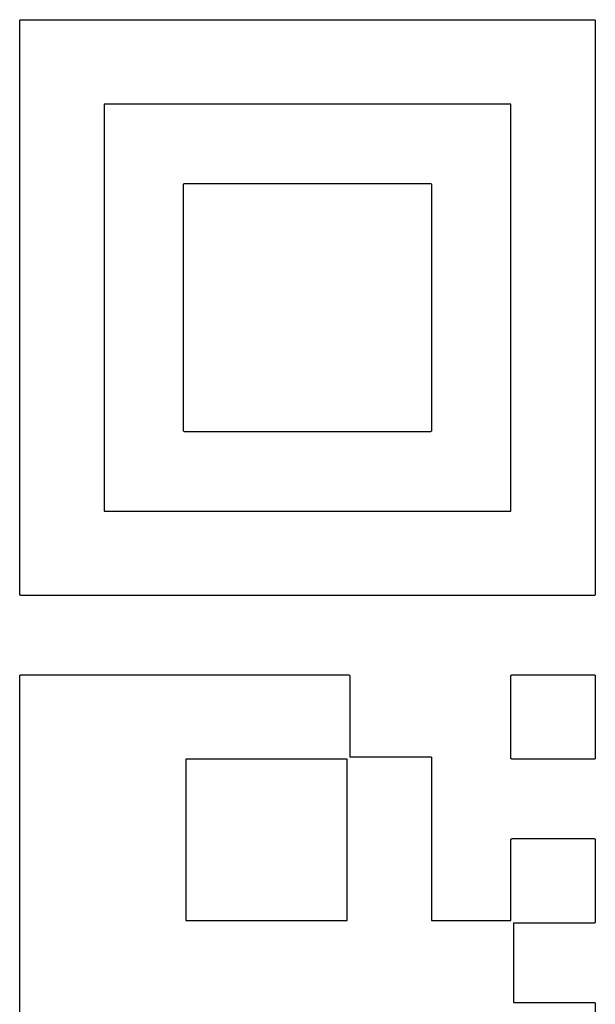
# Model space of a CAD drawing. Extents: x 0.02 to 3.89, y 0.07 to 3.88.
# Tile 8 of 172: x 0.29 to 0.38, y 0.51 to 0.66. Entities that reach past the tile are written whole.
import ezdxf

# ---------------------------------------------------------------- set-up
doc = ezdxf.new("R2010")
doc.units = 0
doc.header["$MEASUREMENT"] = 0
doc.layers.add('BLACK', color=7, linetype='CONTINUOUS')

msp = doc.modelspace()

# ---------------------------------------------------------------- linework, layer by layer
at = {"layer": 'BLACK', "linetype": 'CONTINUOUS'}
for p, q in [((0.288553, 0.656253), (0.288555, 0.656273)), ((0.288553, 0.56875), (0.288553, 0.656253)), ((0.288555, 0.656273), (0.288557, 0.65629)), ((0.288557, 0.656291), (0.288564, 0.656311)), ((0.288557, 0.65629), (0.288557, 0.656291)), ((0.288557, 0.65629), (0.288557, 0.65629)), ((0.288564, 0.656311), (0.288569, 0.656326)), ((0.288569, 0.656328), (0.288579, 0.656347)), ((0.288569, 0.656327), (0.288569, 0.656328)), ((0.288569, 0.656326), (0.288569, 0.656327)), ((0.288579, 0.656347), (0.288587, 0.65636)), ((0.288587, 0.65636), (0.288587, 0.656361)), ((0.288587, 0.656361), (0.288588, 0.656361)), ((0.288588, 0.656361), (0.2886, 0.656376)), ((0.2886, 0.656376), (0.288611, 0.65639)), ((0.288611, 0.65639), (0.288612, 0.65639)), ((0.288612, 0.656391), (0.288625, 0.656401)), ((0.288612, 0.65639), (0.288612, 0.656391)), ((0.288625, 0.656401), (0.288641, 0.656414)), ((0.288641, 0.656414), (0.288642, 0.656414)), ((0.288642, 0.656415), (0.28866, 0.656424)), ((0.288642, 0.656414), (0.288642, 0.656415)), ((0.28866, 0.656424), (0.288675, 0.656432)), ((0.288675, 0.656432), (0.288676, 0.656432)), ((0.288676, 0.656433), (0.288692, 0.656437)), ((0.288676, 0.656432), (0.288676, 0.656433)), ((0.288692, 0.656437), (0.288712, 0.656443)), ((0.288712, 0.656443), (0.288713, 0.656443)), ((0.288713, 0.656443), (0.28873, 0.656445)), ((0.288713, 0.656443), (0.288713, 0.656443)), ((0.28873, 0.656445), (0.28875, 0.656447)), ((0.28875, 0.656447), (0.376253, 0.656447)), ((0.376253, 0.656447), (0.376273, 0.656445)), ((0.376273, 0.656445), (0.37629, 0.656443)), ((0.37629, 0.656443), (0.37629, 0.656443)), ((0.37629, 0.656443), (0.376291, 0.656443)), ((0.376291, 0.656443), (0.376311, 0.656436)), ((0.376311, 0.656436), (0.376326, 0.656431)), ((0.376326, 0.656431), (0.376327, 0.656431)), ((0.376327, 0.656431), (0.376328, 0.656431)), ((0.376328, 0.656431), (0.376347, 0.656421)), ((0.376347, 0.656421), (0.37636, 0.656413)), ((0.37636, 0.656413), (0.376361, 0.656413)), ((0.376361, 0.656413), (0.376361, 0.656412)), ((0.376361, 0.656412), (0.376376, 0.6564)), ((0.376376, 0.6564), (0.37639, 0.656389)), ((0.37639, 0.656389), (0.37639, 0.656388)), ((0.37639, 0.656388), (0.376391, 0.656388)), ((0.376391, 0.656388), (0.376401, 0.656375)), ((0.376401, 0.656375), (0.376414, 0.656359)), ((0.376414, 0.656359), (0.376414, 0.656358)), ((0.376414, 0.656358), (0.376415, 0.656358)), ((0.376415, 0.656358), (0.376423, 0.656342)), ((0.376423, 0.656342), (0.376432, 0.656325)), ((0.376432, 0.656325), (0.376432, 0.656324)), ((0.376432, 0.656324), (0.376433, 0.656324)), ((0.376433, 0.656324), (0.376437, 0.656308)), ((0.376437, 0.656308), (0.376443, 0.656288)), ((0.376443, 0.656288), (0.376443, 0.656287)), ((0.376443, 0.656287), (0.376443, 0.656287)), ((0.376443, 0.656287), (0.376445, 0.65627)), ((0.376445, 0.65627), (0.376447, 0.65625)), ((0.376447, 0.65625), (0.376447, 0.568747)), ((0.301447, 0.643553), (0.301447, 0.581447)), ((0.363553, 0.643553), (0.301447, 0.643553)), ((0.363553, 0.581447), (0.363553, 0.643553)), ((0.313553, 0.631253), (0.313555, 0.631273)), ((0.313553, 0.59375), (0.313553, 0.631253)), ((0.313555, 0.631273), (0.313557, 0.63129)), ((0.313557, 0.631291), (0.313564, 0.631311)), ((0.313557, 0.63129), (0.313557, 0.631291)), ((0.313557, 0.63129), (0.313557, 0.63129)), ((0.313564, 0.631311), (0.313569, 0.631326)), ((0.313569, 0.631328), (0.313579, 0.631347)), ((0.313569, 0.631327), (0.313569, 0.631328)), ((0.313569, 0.631326), (0.313569, 0.631327)), ((0.313579, 0.631347), (0.313587, 0.63136)), ((0.313587, 0.63136), (0.313587, 0.631361)), ((0.313587, 0.631361), (0.313588, 0.631361)), ((0.313588, 0.631361), (0.3136, 0.631376)), ((0.3136, 0.631376), (0.313611, 0.63139)), ((0.313611, 0.63139), (0.313612, 0.63139)), ((0.313612, 0.631391), (0.313625, 0.631401)), ((0.313612, 0.63139), (0.313612, 0.631391)), ((0.313625, 0.631401), (0.313641, 0.631414)), ((0.313641, 0.631414), (0.313642, 0.631414)), ((0.313642, 0.631415), (0.313658, 0.631423)), ((0.313642, 0.631414), (0.313642, 0.631415)), ((0.313658, 0.631423), (0.313675, 0.631432)), ((0.313675, 0.631432), (0.313676, 0.631432)), ((0.313676, 0.631433), (0.313692, 0.631437)), ((0.313676, 0.631432), (0.313676, 0.631433)), ((0.313692, 0.631437), (0.313712, 0.631443)), ((0.313712, 0.631443), (0.313713, 0.631443)), ((0.313713, 0.631443), (0.31373, 0.631445)), ((0.313713, 0.631443), (0.313713, 0.631443)), ((0.31373, 0.631445), (0.31375, 0.631447)), ((0.31375, 0.631447), (0.351253, 0.631447)), ((0.351253, 0.631447), (0.351273, 0.631445)), ((0.351273, 0.631445), (0.35129, 0.631443)), ((0.35129, 0.631443), (0.35129, 0.631443)), ((0.35129, 0.631443), (0.351291, 0.631443)), ((0.351291, 0.631443), (0.351311, 0.631436)), ((0.351311, 0.631436), (0.351326, 0.631431)), ((0.351326, 0.631431), (0.351327, 0.631431)), ((0.351327, 0.631431), (0.351328, 0.631431)), ((0.351328, 0.631431), (0.351347, 0.631421)), ((0.351347, 0.631421), (0.35136, 0.631413)), ((0.35136, 0.631413), (0.351361, 0.631413)), ((0.351361, 0.631413), (0.351361, 0.631412)), ((0.351361, 0.631412), (0.351376, 0.6314)), ((0.351376, 0.6314), (0.35139, 0.631389)), ((0.35139, 0.631389), (0.35139, 0.631388)), ((0.35139, 0.631388), (0.351391, 0.631388)), ((0.351391, 0.631388), (0.351401, 0.631375)), ((0.351401, 0.631375), (0.351414, 0.631359)), ((0.351414, 0.631359), (0.351414, 0.631358)), ((0.351414, 0.631358), (0.351415, 0.631358)), ((0.351415, 0.631358), (0.351423, 0.631342)), ((0.351423, 0.631342), (0.351432, 0.631325)), ((0.351432, 0.631325), (0.351432, 0.631324)), ((0.351432, 0.631324), (0.351433, 0.631324)), ((0.351433, 0.631324), (0.351437, 0.631308)), ((0.351437, 0.631308), (0.351443, 0.631288)), ((0.351443, 0.631288), (0.351443, 0.631287)), ((0.351443, 0.631287), (0.351443, 0.631287)), ((0.351443, 0.631287), (0.351445, 0.63127)), ((0.351445, 0.63127), (0.351447, 0.63125)), ((0.351447, 0.63125), (0.351447, 0.593747)), ((0.313555, 0.593732), (0.313553, 0.59375)), ((0.313557, 0.593713), (0.313555, 0.593732)), ((0.313557, 0.593712), (0.313557, 0.593713)), ((0.313557, 0.593713), (0.313557, 0.593713)), ((0.313563, 0.593692), (0.313557, 0.593712)), ((0.313567, 0.593676), (0.313563, 0.593692)), ((0.313568, 0.593676), (0.313567, 0.593676)), ((0.313568, 0.593675), (0.313568, 0.593676)), ((0.313577, 0.593658), (0.313568, 0.593675)), ((0.351431, 0.593672), (0.351421, 0.593653)), ((0.351436, 0.593689), (0.351431, 0.593674)), ((0.351431, 0.593674), (0.351431, 0.593673)), ((0.351431, 0.593673), (0.351431, 0.593672)), ((0.351443, 0.593709), (0.351436, 0.593689)), ((0.351445, 0.593727), (0.351443, 0.59371)), ((0.351443, 0.59371), (0.351443, 0.59371)), ((0.351443, 0.59371), (0.351443, 0.593709)), ((0.351447, 0.593747), (0.351445, 0.593727)), ((0.313585, 0.593642), (0.313577, 0.593658)), ((0.313586, 0.593642), (0.313585, 0.593642)), ((0.313586, 0.593641), (0.313586, 0.593642)), ((0.313599, 0.593625), (0.313586, 0.593641)), ((0.313609, 0.593612), (0.313599, 0.593625)), ((0.31361, 0.593612), (0.313609, 0.593612)), ((0.31361, 0.593611), (0.31361, 0.593612)), ((0.313624, 0.5936), (0.31361, 0.593611)), ((0.313639, 0.593588), (0.313624, 0.5936)), ((0.313639, 0.593587), (0.313639, 0.593588)), ((0.31364, 0.593587), (0.313639, 0.593587)), ((0.313653, 0.593579), (0.31364, 0.593587)), ((0.313672, 0.593569), (0.313653, 0.593579)), ((0.313673, 0.593569), (0.313672, 0.593569)), ((0.313674, 0.593569), (0.313673, 0.593569)), ((0.313689, 0.593564), (0.313674, 0.593569)), ((0.313709, 0.593557), (0.313689, 0.593564)), ((0.31371, 0.593557), (0.313709, 0.593557)), ((0.313727, 0.593555), (0.31371, 0.593557)), ((0.31371, 0.593557), (0.31371, 0.593557)), ((0.313747, 0.593553), (0.313727, 0.593555)), ((0.35125, 0.593553), (0.313747, 0.593553)), ((0.35127, 0.593555), (0.35125, 0.593553)), ((0.351287, 0.593557), (0.35127, 0.593555)), ((0.351288, 0.593557), (0.351287, 0.593557)), ((0.351287, 0.593557), (0.351287, 0.593557)), ((0.351308, 0.593563), (0.351288, 0.593557)), ((0.351324, 0.593567), (0.351308, 0.593563)), ((0.351325, 0.593568), (0.351324, 0.593568)), ((0.351324, 0.593568), (0.351324, 0.593567)), ((0.351342, 0.593577), (0.351325, 0.593568)), ((0.351358, 0.593585), (0.351342, 0.593577)), ((0.351359, 0.593586), (0.351358, 0.593586)), ((0.351358, 0.593586), (0.351358, 0.593585)), ((0.351375, 0.593599), (0.351359, 0.593586)), ((0.351388, 0.593609), (0.351375, 0.593599)), ((0.351389, 0.59361), (0.351388, 0.59361)), ((0.351388, 0.59361), (0.351388, 0.593609)), ((0.3514, 0.593624), (0.351389, 0.59361)), ((0.351412, 0.593639), (0.3514, 0.593624)), ((0.351413, 0.593639), (0.351412, 0.593639)), ((0.351421, 0.593653), (0.351413, 0.59364)), ((0.351413, 0.59364), (0.351413, 0.593639)), ((0.301447, 0.581447), (0.363553, 0.581447)), ((0.288555, 0.568732), (0.288553, 0.56875)), ((0.288557, 0.568713), (0.288555, 0.568732)), ((0.288557, 0.568712), (0.288557, 0.568713)), ((0.288557, 0.568713), (0.288557, 0.568713)), ((0.288563, 0.568692), (0.288557, 0.568712)), ((0.288567, 0.568676), (0.288563, 0.568692)), ((0.288568, 0.568676), (0.288567, 0.568676)), ((0.288568, 0.568675), (0.288568, 0.568676)), ((0.288577, 0.568658), (0.288568, 0.568675)), ((0.288585, 0.568642), (0.288577, 0.568658)), ((0.288586, 0.568642), (0.288585, 0.568642)), ((0.288586, 0.568641), (0.288586, 0.568642)), ((0.288599, 0.568625), (0.288586, 0.568641)), ((0.288609, 0.568612), (0.288599, 0.568625)), ((0.28861, 0.568612), (0.288609, 0.568612)), ((0.28861, 0.568611), (0.28861, 0.568612)), ((0.288624, 0.5686), (0.28861, 0.568611)), ((0.288639, 0.568588), (0.288624, 0.5686)), ((0.288639, 0.568587), (0.288639, 0.568588)), ((0.28864, 0.568587), (0.288639, 0.568587)), ((0.288653, 0.568579), (0.28864, 0.568587)), ((0.288672, 0.568569), (0.288653, 0.568579)), ((0.288673, 0.568569), (0.288672, 0.568569)), ((0.288674, 0.568569), (0.288673, 0.568569)), ((0.288689, 0.568564), (0.288674, 0.568569)), ((0.288709, 0.568557), (0.288689, 0.568564)), ((0.28871, 0.568557), (0.288709, 0.568557)), ((0.288727, 0.568555), (0.28871, 0.568557)), ((0.28871, 0.568557), (0.28871, 0.568557)), ((0.288747, 0.568553), (0.288727, 0.568555)), ((0.37625, 0.568553), (0.288747, 0.568553)), ((0.37627, 0.568555), (0.37625, 0.568553)), ((0.376287, 0.568557), (0.37627, 0.568555)), ((0.376288, 0.568557), (0.376287, 0.568557)), ((0.376287, 0.568557), (0.376287, 0.568557)), ((0.376308, 0.568563), (0.376288, 0.568557)), ((0.376324, 0.568567), (0.376308, 0.568563)), ((0.376325, 0.568568), (0.376324, 0.568568)), ((0.376324, 0.568568), (0.376324, 0.568567)), ((0.376342, 0.568577), (0.376325, 0.568568)), ((0.376358, 0.568585), (0.376342, 0.568577)), ((0.376359, 0.568586), (0.376358, 0.568586)), ((0.376358, 0.568586), (0.376358, 0.568585)), ((0.376375, 0.568599), (0.376359, 0.568586)), ((0.376388, 0.568609), (0.376375, 0.568599)), ((0.376389, 0.56861), (0.376388, 0.56861)), ((0.376388, 0.56861), (0.376388, 0.568609)), ((0.3764, 0.568624), (0.376389, 0.56861)), ((0.376412, 0.568639), (0.3764, 0.568624)), ((0.376413, 0.568639), (0.376412, 0.568639)), ((0.376421, 0.568653), (0.376413, 0.56864)), ((0.376413, 0.56864), (0.376413, 0.568639)), ((0.376431, 0.568672), (0.376421, 0.568653)), ((0.376436, 0.568689), (0.376431, 0.568674)), ((0.376431, 0.568674), (0.376431, 0.568673)), ((0.376431, 0.568673), (0.376431, 0.568672)), ((0.376443, 0.568709), (0.376436, 0.568689)), ((0.376445, 0.568732), (0.376443, 0.56871)), ((0.376443, 0.56871), (0.376443, 0.56871)), ((0.376443, 0.56871), (0.376443, 0.568709)), ((0.376447, 0.568747), (0.376445, 0.568732)), ((0.288553, 0.556253), (0.288555, 0.556273)), ((0.288553, 0.49375), (0.288553, 0.556253)), ((0.288555, 0.556273), (0.288557, 0.55629)), ((0.288557, 0.556291), (0.288564, 0.556311)), ((0.288557, 0.55629), (0.288557, 0.556291)), ((0.288557, 0.55629), (0.288557, 0.55629)), ((0.288564, 0.556311), (0.288569, 0.556326)), ((0.288569, 0.556328), (0.288579, 0.556347)), ((0.288569, 0.556327), (0.288569, 0.556328)), ((0.288569, 0.556326), (0.288569, 0.556327)), ((0.288579, 0.556347), (0.288587, 0.55636)), ((0.288587, 0.55636), (0.288587, 0.556361)), ((0.288587, 0.556361), (0.288588, 0.556361)), ((0.288588, 0.556361), (0.2886, 0.556376)), ((0.2886, 0.556376), (0.288611, 0.55639)), ((0.288611, 0.55639), (0.288612, 0.55639)), ((0.288612, 0.556391), (0.288625, 0.556401)), ((0.288612, 0.55639), (0.288612, 0.556391)), ((0.288625, 0.556401), (0.288641, 0.556414)), ((0.288641, 0.556414), (0.288642, 0.556414)), ((0.288642, 0.556415), (0.288658, 0.556423)), ((0.288642, 0.556414), (0.288642, 0.556415)), ((0.288658, 0.556423), (0.288675, 0.556432)), ((0.288675, 0.556432), (0.288676, 0.556432)), ((0.288676, 0.556433), (0.288692, 0.556437)), ((0.288676, 0.556432), (0.288676, 0.556433)), ((0.288692, 0.556437), (0.288712, 0.556443)), ((0.288712, 0.556443), (0.288713, 0.556443)), ((0.288713, 0.556443), (0.28873, 0.556445)), ((0.288713, 0.556443), (0.288713, 0.556443)), ((0.28873, 0.556445), (0.28875, 0.556447)), ((0.28875, 0.556447), (0.338753, 0.556447)), ((0.338753, 0.556447), (0.338773, 0.556445)), ((0.338773, 0.556445), (0.33879, 0.556443)), ((0.33879, 0.556443), (0.33879, 0.556443)), ((0.33879, 0.556443), (0.338791, 0.556443)), ((0.338791, 0.556443), (0.338811, 0.556436)), ((0.338811, 0.556436), (0.338826, 0.556431)), ((0.338826, 0.556431), (0.338827, 0.556431)), ((0.338827, 0.556431), (0.338828, 0.556431)), ((0.338828, 0.556431), (0.338847, 0.556421)), ((0.338847, 0.556421), (0.33886, 0.556413)), ((0.33886, 0.556413), (0.338861, 0.556413)), ((0.338861, 0.556413), (0.338861, 0.556412)), ((0.338861, 0.556412), (0.338876, 0.5564)), ((0.338876, 0.5564), (0.33889, 0.556389)), ((0.33889, 0.556389), (0.33889, 0.556388)), ((0.33889, 0.556388), (0.338891, 0.556388)), ((0.338891, 0.556388), (0.338901, 0.556375)), ((0.338901, 0.556375), (0.338914, 0.556359)), ((0.338914, 0.556359), (0.338914, 0.556358)), ((0.338914, 0.556358), (0.338915, 0.556358)), ((0.338915, 0.556358), (0.338923, 0.556342)), ((0.338923, 0.556342), (0.338932, 0.556325)), ((0.338932, 0.556325), (0.338932, 0.556324)), ((0.338932, 0.556324), (0.338933, 0.556324)), ((0.338933, 0.556324), (0.338937, 0.556308)), ((0.338937, 0.556308), (0.338943, 0.556288)), ((0.338943, 0.556288), (0.338943, 0.556287)), ((0.338943, 0.556287), (0.338943, 0.556287)), ((0.338943, 0.556287), (0.338945, 0.55627)), ((0.338945, 0.55627), (0.338947, 0.55625)), ((0.338947, 0.55625), (0.338947, 0.543947)), ((0.363553, 0.556253), (0.363555, 0.556273)), ((0.363553, 0.54375), (0.363553, 0.556253)), ((0.363555, 0.556273), (0.363557, 0.55629)), ((0.363557, 0.556291), (0.363564, 0.556311)), ((0.363557, 0.55629), (0.363557, 0.556291)), ((0.363557, 0.55629), (0.363557, 0.55629)), ((0.363564, 0.556311), (0.363569, 0.556326)), ((0.363569, 0.556328), (0.363579, 0.556347)), ((0.363569, 0.556327), (0.363569, 0.556328)), ((0.363569, 0.556326), (0.363569, 0.556327)), ((0.363579, 0.556347), (0.363587, 0.55636)), ((0.363587, 0.55636), (0.363587, 0.556361)), ((0.363587, 0.556361), (0.363588, 0.556361)), ((0.363588, 0.556361), (0.3636, 0.556376)), ((0.3636, 0.556376), (0.363611, 0.55639)), ((0.363611, 0.55639), (0.363612, 0.55639)), ((0.363612, 0.556391), (0.363625, 0.556401)), ((0.363612, 0.55639), (0.363612, 0.556391)), ((0.363625, 0.556401), (0.363641, 0.556414)), ((0.363641, 0.556414), (0.363642, 0.556414)), ((0.363642, 0.556415), (0.363658, 0.556423)), ((0.363642, 0.556414), (0.363642, 0.556415)), ((0.363658, 0.556423), (0.363675, 0.556432)), ((0.363675, 0.556432), (0.363676, 0.556432)), ((0.363676, 0.556433), (0.363692, 0.556437)), ((0.363676, 0.556432), (0.363676, 0.556433)), ((0.363692, 0.556437), (0.363712, 0.556443)), ((0.363712, 0.556443), (0.363713, 0.556443)), ((0.363713, 0.556443), (0.36373, 0.556445)), ((0.363713, 0.556443), (0.363713, 0.556443)), ((0.36373, 0.556445), (0.36375, 0.556447)), ((0.36375, 0.556447), (0.376253, 0.556447)), ((0.376253, 0.556447), (0.376273, 0.556445)), ((0.376273, 0.556445), (0.37629, 0.556443)), ((0.37629, 0.556443), (0.37629, 0.556443)), ((0.37629, 0.556443), (0.376291, 0.556443)), ((0.376291, 0.556443), (0.376311, 0.556436)), ((0.376311, 0.556436), (0.376326, 0.556431)), ((0.376326, 0.556431), (0.376327, 0.556431)), ((0.376327, 0.556431), (0.376328, 0.556431)), ((0.376328, 0.556431), (0.376347, 0.556421)), ((0.376347, 0.556421), (0.37636, 0.556413)), ((0.37636, 0.556413), (0.376361, 0.556413)), ((0.376361, 0.556413), (0.376361, 0.556412)), ((0.376361, 0.556412), (0.376376, 0.5564)), ((0.376376, 0.5564), (0.37639, 0.556389)), ((0.37639, 0.556389), (0.37639, 0.556388)), ((0.37639, 0.556388), (0.376391, 0.556388)), ((0.376391, 0.556388), (0.376401, 0.556375)), ((0.376401, 0.556375), (0.376414, 0.556359)), ((0.376414, 0.556359), (0.376414, 0.556358)), ((0.376414, 0.556358), (0.376415, 0.556358)), ((0.376415, 0.556358), (0.376423, 0.556342)), ((0.376423, 0.556342), (0.376432, 0.556325)), ((0.376432, 0.556325), (0.376432, 0.556324)), ((0.376432, 0.556324), (0.376433, 0.556324)), ((0.376433, 0.556324), (0.376437, 0.556308)), ((0.376437, 0.556308), (0.376443, 0.556288)), ((0.376443, 0.556288), (0.376443, 0.556287)), ((0.376443, 0.556287), (0.376443, 0.556287)), ((0.376443, 0.556287), (0.376445, 0.55627)), ((0.376445, 0.55627), (0.376447, 0.55625)), ((0.376447, 0.55625), (0.376447, 0.543747)), ((0.313947, 0.543553), (0.313947, 0.518947)), ((0.338553, 0.543553), (0.313947, 0.543553)), ((0.338553, 0.518947), (0.338553, 0.543553)), ((0.338947, 0.543947), (0.351253, 0.543947)), ((0.351253, 0.543947), (0.351273, 0.543945)), ((0.351273, 0.543945), (0.35129, 0.543943)), ((0.35129, 0.543943), (0.35129, 0.543943)), ((0.35129, 0.543943), (0.351291, 0.543943)), ((0.351291, 0.543943), (0.351311, 0.543936)), ((0.351311, 0.543936), (0.351326, 0.543931)), ((0.351326, 0.543931), (0.351327, 0.543931)), ((0.351327, 0.543931), (0.351328, 0.543931)), ((0.351328, 0.543931), (0.351347, 0.543921)), ((0.351347, 0.543921), (0.35136, 0.543913)), ((0.35136, 0.543913), (0.351361, 0.543913)), ((0.351361, 0.543913), (0.351361, 0.543912)), ((0.351361, 0.543912), (0.351376, 0.5439)), ((0.351376, 0.5439), (0.35139, 0.543889)), ((0.35139, 0.543889), (0.35139, 0.543888)), ((0.35139, 0.543888), (0.351391, 0.543888)), ((0.351391, 0.543888), (0.351401, 0.543875)), ((0.351401, 0.543875), (0.351414, 0.543859)), ((0.351414, 0.543859), (0.351414, 0.543858)), ((0.351414, 0.543858), (0.351415, 0.543858)), ((0.351415, 0.543858), (0.351423, 0.543842)), ((0.351423, 0.543842), (0.351432, 0.543825)), ((0.351432, 0.543825), (0.351432, 0.543824)), ((0.351432, 0.543824), (0.351433, 0.543824)), ((0.351433, 0.543824), (0.351437, 0.543808)), ((0.351437, 0.543808), (0.351443, 0.543788)), ((0.351443, 0.543788), (0.351443, 0.543787)), ((0.351443, 0.543787), (0.351443, 0.543787)), ((0.351443, 0.543787), (0.351445, 0.54377)), ((0.351445, 0.54377), (0.351447, 0.54375)), ((0.351447, 0.54375), (0.351447, 0.518947)), ((0.363555, 0.54373), (0.363553, 0.54375)), ((0.363557, 0.543713), (0.363555, 0.54373)), ((0.363557, 0.543712), (0.363557, 0.543713)), ((0.363557, 0.543713), (0.363557, 0.543713)), ((0.363563, 0.543692), (0.363557, 0.543712)), ((0.363567, 0.543676), (0.363563, 0.543692)), ((0.363568, 0.543676), (0.363567, 0.543676)), ((0.363568, 0.543675), (0.363568, 0.543676)), ((0.363577, 0.543658), (0.363568, 0.543675)), ((0.363585, 0.543642), (0.363577, 0.543658)), ((0.363586, 0.543642), (0.363585, 0.543642)), ((0.363586, 0.543641), (0.363586, 0.543642)), ((0.363599, 0.543625), (0.363586, 0.543641)), ((0.363609, 0.543612), (0.363599, 0.543625)), ((0.36361, 0.543612), (0.363609, 0.543612)), ((0.36361, 0.543611), (0.36361, 0.543612)), ((0.363624, 0.5436), (0.36361, 0.543611)), ((0.363639, 0.543588), (0.363624, 0.5436)), ((0.363639, 0.543587), (0.363639, 0.543588)), ((0.36364, 0.543587), (0.363639, 0.543587)), ((0.363653, 0.543579), (0.36364, 0.543587)), ((0.363672, 0.543569), (0.363653, 0.543579)), ((0.363673, 0.543569), (0.363672, 0.543569)), ((0.363674, 0.543569), (0.363673, 0.543569)), ((0.363689, 0.543564), (0.363674, 0.543569)), ((0.363709, 0.543557), (0.363689, 0.543564)), ((0.36371, 0.543557), (0.363709, 0.543557)), ((0.363727, 0.543555), (0.36371, 0.543557)), ((0.36371, 0.543557), (0.36371, 0.543557)), ((0.363747, 0.543553), (0.363727, 0.543555)), ((0.37625, 0.543553), (0.363747, 0.543553)), ((0.37627, 0.543555), (0.37625, 0.543553)), ((0.376287, 0.543557), (0.37627, 0.543555)), ((0.376288, 0.543557), (0.376287, 0.543557)), ((0.376287, 0.543557), (0.376287, 0.543557)), ((0.376308, 0.543563), (0.376288, 0.543557)), ((0.376324, 0.543567), (0.376308, 0.543563)), ((0.376325, 0.543568), (0.376324, 0.543568)), ((0.376324, 0.543568), (0.376324, 0.543567)), ((0.376342, 0.543577), (0.376325, 0.543568)), ((0.376358, 0.543585), (0.376342, 0.543577)), ((0.376359, 0.543586), (0.376358, 0.543586)), ((0.376358, 0.543586), (0.376358, 0.543585)), ((0.376375, 0.543599), (0.376359, 0.543586)), ((0.376388, 0.543609), (0.376375, 0.543599)), ((0.376389, 0.54361), (0.376388, 0.54361)), ((0.376388, 0.54361), (0.376388, 0.543609)), ((0.3764, 0.543624), (0.376389, 0.54361)), ((0.376412, 0.543639), (0.3764, 0.543624)), ((0.376413, 0.543639), (0.376412, 0.543639)), ((0.376421, 0.543653), (0.376413, 0.54364)), ((0.376413, 0.54364), (0.376413, 0.543639)), ((0.376431, 0.543672), (0.376421, 0.543653)), ((0.376436, 0.543689), (0.376431, 0.543674)), ((0.376431, 0.543674), (0.376431, 0.543673)), ((0.376431, 0.543673), (0.376431, 0.543672)), ((0.376443, 0.543709), (0.376436, 0.543689)), ((0.376445, 0.543727), (0.376443, 0.54371)), ((0.376443, 0.54371), (0.376443, 0.54371)), ((0.376443, 0.54371), (0.376443, 0.543709)), ((0.376447, 0.543747), (0.376445, 0.543727)), ((0.363553, 0.531253), (0.363555, 0.531273)), ((0.363553, 0.518947), (0.363553, 0.531253)), ((0.363555, 0.531273), (0.363557, 0.53129)), ((0.363557, 0.531291), (0.363564, 0.531311)), ((0.363557, 0.53129), (0.363557, 0.531291)), ((0.363557, 0.53129), (0.363557, 0.53129)), ((0.363564, 0.531311), (0.363569, 0.531326)), ((0.363569, 0.531328), (0.363579, 0.531347)), ((0.363569, 0.531327), (0.363569, 0.531328)), ((0.363569, 0.531326), (0.363569, 0.531327)), ((0.363579, 0.531347), (0.363587, 0.53136)), ((0.363587, 0.53136), (0.363587, 0.531361)), ((0.363587, 0.531361), (0.363588, 0.531361)), ((0.363588, 0.531361), (0.3636, 0.531376)), ((0.3636, 0.531376), (0.363611, 0.53139)), ((0.363611, 0.53139), (0.363612, 0.53139)), ((0.363612, 0.531391), (0.363625, 0.531401)), ((0.363612, 0.53139), (0.363612, 0.531391)), ((0.363625, 0.531401), (0.363641, 0.531414)), ((0.363641, 0.531414), (0.363642, 0.531414)), ((0.363642, 0.531415), (0.363658, 0.531423)), ((0.363642, 0.531414), (0.363642, 0.531415)), ((0.363658, 0.531423), (0.363675, 0.531432)), ((0.363675, 0.531432), (0.363676, 0.531432)), ((0.363676, 0.531433), (0.363692, 0.531437)), ((0.363676, 0.531432), (0.363676, 0.531433)), ((0.363692, 0.531437), (0.363712, 0.531443)), ((0.363712, 0.531443), (0.363713, 0.531443)), ((0.363713, 0.531443), (0.36373, 0.531445)), ((0.363713, 0.531443), (0.363713, 0.531443)), ((0.36373, 0.531445), (0.36375, 0.531447)), ((0.36375, 0.531447), (0.376253, 0.531447)), ((0.376253, 0.531447), (0.376273, 0.531445)), ((0.376273, 0.531445), (0.37629, 0.531443)), ((0.37629, 0.531443), (0.37629, 0.531443)), ((0.37629, 0.531443), (0.376291, 0.531443)), ((0.376291, 0.531443), (0.376311, 0.531436)), ((0.376311, 0.531436), (0.376326, 0.531431)), ((0.376326, 0.531431), (0.376327, 0.531431)), ((0.376327, 0.531431), (0.376328, 0.531431)), ((0.376328, 0.531431), (0.376347, 0.531421)), ((0.376347, 0.531421), (0.37636, 0.531413)), ((0.37636, 0.531413), (0.376361, 0.531413)), ((0.376361, 0.531413), (0.376361, 0.531412)), ((0.376361, 0.531412), (0.376376, 0.5314)), ((0.376376, 0.5314), (0.37639, 0.531389)), ((0.37639, 0.531389), (0.37639, 0.531388)), ((0.37639, 0.531388), (0.376391, 0.531388)), ((0.376391, 0.531388), (0.376401, 0.531375)), ((0.376401, 0.531375), (0.376414, 0.531359)), ((0.376414, 0.531359), (0.376414, 0.531358)), ((0.376414, 0.531358), (0.376415, 0.531358)), ((0.376415, 0.531358), (0.376423, 0.531342)), ((0.376423, 0.531342), (0.376432, 0.531325)), ((0.376432, 0.531325), (0.376432, 0.531324)), ((0.376432, 0.531324), (0.376433, 0.531324)), ((0.376433, 0.531324), (0.376437, 0.531308)), ((0.376437, 0.531308), (0.376443, 0.531288)), ((0.376443, 0.531288), (0.376443, 0.531287)), ((0.376443, 0.531287), (0.376443, 0.531287)), ((0.376443, 0.531287), (0.376445, 0.53127)), ((0.376445, 0.53127), (0.376447, 0.53125)), ((0.376447, 0.53125), (0.376447, 0.518747)), ((0.313947, 0.518947), (0.338553, 0.518947)), ((0.351447, 0.518947), (0.363553, 0.518947)), ((0.37625, 0.518553), (0.363947, 0.518553)), ((0.363947, 0.518553), (0.363947, 0.506447)), ((0.37627, 0.518555), (0.37625, 0.518553)), ((0.376287, 0.518557), (0.37627, 0.518555)), ((0.376288, 0.518557), (0.376287, 0.518557)), ((0.376287, 0.518557), (0.376287, 0.518557)), ((0.376308, 0.518563), (0.376288, 0.518557)), ((0.376324, 0.518567), (0.376308, 0.518563)), ((0.376325, 0.518568), (0.376324, 0.518568)), ((0.376324, 0.518568), (0.376324, 0.518567)), ((0.376342, 0.518577), (0.376325, 0.518568)), ((0.376358, 0.518585), (0.376342, 0.518577)), ((0.376359, 0.518586), (0.376358, 0.518586)), ((0.376358, 0.518586), (0.376358, 0.518585)), ((0.376375, 0.518599), (0.376359, 0.518586)), ((0.376388, 0.518609), (0.376375, 0.518599)), ((0.376389, 0.51861), (0.376388, 0.51861)), ((0.376388, 0.51861), (0.376388, 0.518609)), ((0.3764, 0.518624), (0.376389, 0.51861)), ((0.376412, 0.518639), (0.3764, 0.518624)), ((0.376413, 0.518639), (0.376412, 0.518639)), ((0.376421, 0.518653), (0.376413, 0.51864)), ((0.376413, 0.51864), (0.376413, 0.518639)), ((0.376431, 0.518672), (0.376421, 0.518653)), ((0.376436, 0.518689), (0.376431, 0.518674)), ((0.376431, 0.518674), (0.376431, 0.518673)), ((0.376431, 0.518673), (0.376431, 0.518672)), ((0.376443, 0.518709), (0.376436, 0.518689)), ((0.376445, 0.518727), (0.376443, 0.51871)), ((0.376443, 0.51871), (0.376443, 0.51871)), ((0.376443, 0.51871), (0.376443, 0.518709)), ((0.376447, 0.518747), (0.376445, 0.518727)), ((0.363947, 0.506447), (0.376253, 0.506447)), ((0.376253, 0.506447), (0.376273, 0.506445)), ((0.376273, 0.506445), (0.37629, 0.506443)), ((0.37629, 0.506443), (0.37629, 0.506443)), ((0.37629, 0.506443), (0.376291, 0.506443)), ((0.376291, 0.506443), (0.376311, 0.506436)), ((0.376311, 0.506436), (0.376326, 0.506431)), ((0.376326, 0.506431), (0.376327, 0.506431)), ((0.376327, 0.506431), (0.376328, 0.506431)), ((0.376328, 0.506431), (0.376347, 0.506421)), ((0.376347, 0.506421), (0.37636, 0.506413)), ((0.37636, 0.506413), (0.376361, 0.506413)), ((0.376361, 0.506413), (0.376361, 0.506412)), ((0.376361, 0.506412), (0.376376, 0.5064)), ((0.376376, 0.5064), (0.37639, 0.506389)), ((0.37639, 0.506389), (0.37639, 0.506388)), ((0.37639, 0.506388), (0.376391, 0.506388)), ((0.376391, 0.506388), (0.376401, 0.506375)), ((0.376401, 0.506375), (0.376414, 0.506359)), ((0.376414, 0.506359), (0.376414, 0.506358)), ((0.376414, 0.506358), (0.376415, 0.506358)), ((0.376415, 0.506358), (0.376423, 0.506342)), ((0.376423, 0.506342), (0.376432, 0.506325)), ((0.376432, 0.506325), (0.376432, 0.506324)), ((0.376432, 0.506324), (0.376433, 0.506324)), ((0.376433, 0.506324), (0.376437, 0.506308)), ((0.376437, 0.506308), (0.376443, 0.506288)), ((0.376443, 0.506288), (0.376443, 0.506287)), ((0.376443, 0.506287), (0.376443, 0.506287)), ((0.376443, 0.506287), (0.376445, 0.50627)), ((0.376445, 0.50627), (0.376447, 0.50625)), ((0.376447, 0.50625), (0.376447, 0.493947))]:
    msp.add_line(p, q, dxfattribs=at)

doc.saveas('drawing.dxf')
